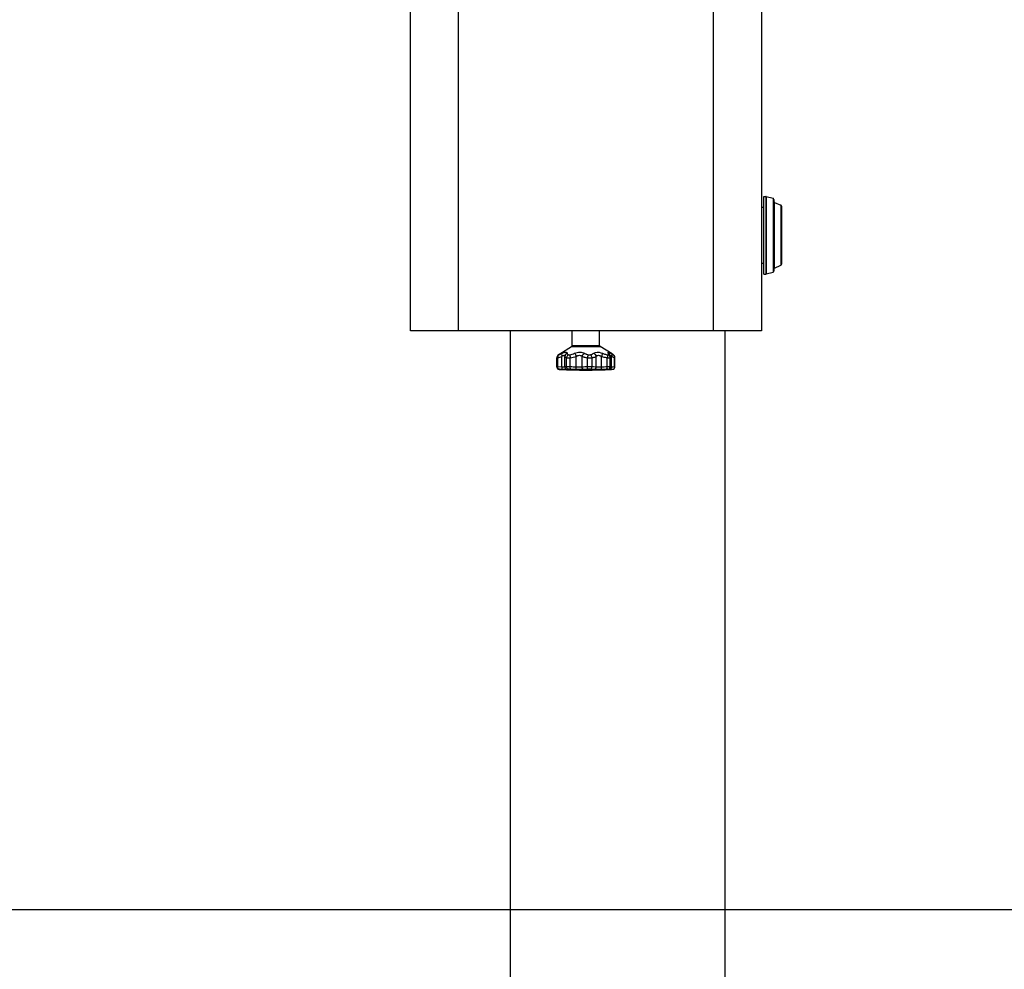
# Model space of a CAD drawing. Header units: metres. Extents: x 70279.8 to 70377.7, y 409251.8 to 409331.5.
# Tile 103 of 244: x 70312.4 to 70313.2, y 409312.3 to 409313.1. Entities that reach past the tile are written whole.
import ezdxf

# ---------------------------------------------------------------- set-up
doc = ezdxf.new("R2010")
doc.units = ezdxf.units.M
doc.linetypes.add('CENTER', pattern=[2, 1.25, -0.25, 0.25, -0.25])

# ---------------------------------------------------------------- blocks, each defined once
blk = doc.blocks.new('PASS UNIT_20170322')
at = {"linetype": 'Continuous'}
for p, q in [((4058.5, -198.12), (4394.5, -198.12)), ((4058.5, -492.12), (4058.5, -198.12)), ((4394.5, -238.12), (4058.5, -238.12)), ((4058.5, -281.62), (3058.5, -281.62)), ((4028.02, -325.12), (4028.13, -321.51)), ((4028.13, -321.51), (4035.84, -321.51)), ((4028.14, -320.81), (4035.76, -320.81)), ((4026.03, -326.02), (4026.14, -323.12)), ((4026.11, -323.17), (4026.09, -323.53)), ((4026.1, -323.38), (4026.09, -323.53)), ((4026.11, -323.23), (4026.1, -323.31)), ((4026.1, -323.31), (4026.1, -323.38)), ((4026.13, -322.87), (4026.11, -323.17)), ((4026.12, -323.14), (4026.11, -323.15)), ((4026.11, -323.15), (4026.11, -323.23)), ((4026.14, -322.78), (4026.13, -322.87)), ((4026.15, -322.66), (4026.14, -322.78)), ((4026.14, -322.81), (4026.14, -322.78)), ((4028.02, -325.12), (4037, -325.12)), ((4028.02, -327.62), (4037, -327.62)), ((4028.13, -328.91), (4035.84, -328.91)), ((4038.33, -322.2), (4038.15, -321.97)), ((4038.44, -322.34), (4038.33, -322.2)), ((4038.55, -322.5), (4038.44, -322.34)), ((4039.02, -323.22), (4045.21, -333.15)), ((4028.02, -337.1), (4037, -337.1)), ((4028.13, -332.02), (4035.84, -332.02)), ((4045.21, -333.15), (4045.21, -357.09)), ((4046.06, -333.62), (4058.5, -333.62)), ((4046.06, -333.62), (4046.06, -356.62)), ((4028.02, -341.93), (4037, -341.93)), ((4035.84, -346.32), (4028.13, -346.32)), ((4028.02, -353.78), (4037, -353.78)), ((4035.84, -350.2), (4028.13, -350.2)), ((4026.03, -358.18), (4028.02, -358.11)), ((4028.02, -358.11), (4037, -358.11)), ((4039.55, -359.17), (4037, -358.11)), ((4039.02, -367.02), (4045.21, -357.09)), ((4046.06, -356.62), (4058.5, -356.62)), ((4025.96, -363.72), (4025.96, -363.71)), ((4026.03, -363.64), (4026.04, -363.71)), ((4026.04, -363.63), (4026.07, -363.79)), ((4026.04, -363.71), (4026.05, -363.76)), ((4026.09, -366.71), (4026.14, -367.46)), ((4026.11, -363.8), (4026.12, -363.72)), ((4026.12, -363.72), (4026.13, -363.65)), ((4026.14, -367.46), (4026.14, -367.49)), ((4026.14, -367.49), (4026.14, -367.54)), ((4026.14, -367.54), (4026.15, -367.56)), ((4026.15, -367.56), (4026.15, -367.59)), ((4028.02, -366.68), (4027.97, -365.76)), ((4028.02, -366.68), (4037, -366.68)), ((4036.32, -365.73), (4028.09, -365.73)), ((4028.13, -363.03), (4035.84, -363.03)), ((4028.13, -365.41), (4035.84, -365.41)), ((4028.13, -369.24), (4035.84, -369.24)), ((4028.14, -369.43), (4035.76, -369.43)), ((4038.58, -365.03), (4038.6, -365.03)), ((4039.55, -366.14), (4039.02, -367.02)), ((4058.5, -452.12), (4394.5, -452.12)), ((4058.5, -461.62), (3058.5, -461.62)), ((4394.5, -492.12), (4058.5, -492.12)), ((4106, -494.12), (4171, -494.12)), ((4106, -494.12), (4106, -495.99)), ((4115, -492.12), (4115, -494.12)), ((4162, -492.12), (4162, -494.12)), ((4171, -494.12), (4171, -495.99)), ((4171, -495.99), (4106, -495.99)), ((4170.97, -496.25), (4106.03, -496.25)), ((4106.03, -496.25), (4107.54, -501.88)), ((4169.46, -501.88), (4107.54, -501.88)), ((4168.49, -502.62), (4108.51, -502.62)), ((4170.97, -496.25), (4169.46, -501.88)), ((4111, -503.22), (4166, -503.22)), ((4111, -503.22), (4113.34, -508.52)), ((4163.66, -508.52), (4113.34, -508.52)), ((4162.75, -509.12), (4114.25, -509.12)), ((4166, -503.22), (4163.66, -508.52))]:
    blk.add_line(p, q, dxfattribs=at)
for points in [[(4028.14, -320.81), (4028.13, -320.81), (4028.06, -320.82), (4027.99, -320.82), (4027.92, -320.83), (4027.85, -320.84), (4027.79, -320.85), (4027.72, -320.86), (4027.66, -320.87), (4027.6, -320.89), (4027.54, -320.91), (4027.48, -320.93), (4027.42, -320.95), (4027.36, -320.97), (4027.31, -321), (4027.25, -321.02), (4027.2, -321.05), (4027.15, -321.08), (4027.1, -321.11), (4027.05, -321.14), (4027, -321.17), (4026.96, -321.2), (4026.91, -321.24), (4026.87, -321.27), (4026.83, -321.31), (4026.79, -321.35), (4026.75, -321.38), (4026.71, -321.42), (4026.67, -321.46), (4026.64, -321.5), (4026.6, -321.54), (4026.57, -321.58), (4026.54, -321.62), (4026.51, -321.66), (4026.48, -321.7), (4026.46, -321.74), (4026.43, -321.78), (4026.41, -321.82), (4026.38, -321.87), (4026.36, -321.91), (4026.34, -321.95), (4026.32, -321.99), (4026.3, -322.04), (4026.28, -322.08), (4026.27, -322.12), (4026.25, -322.16), (4026.24, -322.2), (4026.23, -322.24), (4026.22, -322.28), (4026.21, -322.32), (4026.2, -322.36), (4026.19, -322.4), (4026.18, -322.43), (4026.17, -322.46), (4026.17, -322.49), (4026.16, -322.52), (4026.16, -322.55), (4026.16, -322.57), (4026.16, -322.6), (4026.15, -322.62), (4026.15, -322.63), (4026.15, -322.65), (4026.15, -322.66)], [(4038.15, -321.97), (4038.11, -321.93), (4038.06, -321.87), (4038.01, -321.82), (4037.96, -321.76), (4037.9, -321.7), (4037.84, -321.64), (4037.77, -321.58), (4037.7, -321.52), (4037.62, -321.46), (4037.54, -321.39), (4037.46, -321.33), (4037.37, -321.28), (4037.27, -321.22), (4037.17, -321.16), (4037.07, -321.11), (4036.96, -321.06), (4036.85, -321.02), (4036.74, -320.98), (4036.62, -320.94), (4036.5, -320.91), (4036.37, -320.88), (4036.24, -320.85), (4036.11, -320.83), (4035.97, -320.82), (4035.83, -320.81), (4035.76, -320.81)], [(4039.02, -323.22), (4038.89, -323.02), (4038.77, -322.83), (4038.66, -322.66), (4038.55, -322.5)], [(4026.05, -363.76), (4026.05, -363.8), (4026.06, -363.84), (4026.06, -363.88), (4026.07, -363.92), (4026.08, -363.96), (4026.08, -364), (4026.09, -364.04), (4026.1, -364.08), (4026.11, -364.12), (4026.12, -364.17), (4026.14, -364.22), (4026.15, -364.28), (4026.17, -364.34), (4026.2, -364.4), (4026.22, -364.47), (4026.25, -364.54), (4026.29, -364.62), (4026.33, -364.7), (4026.38, -364.78), (4026.44, -364.86), (4026.5, -364.95), (4026.57, -365.03), (4026.65, -365.12), (4026.73, -365.2), (4026.82, -365.28), (4026.92, -365.36), (4027.03, -365.43), (4027.14, -365.49), (4027.26, -365.55), (4027.39, -365.6), (4027.52, -365.64), (4027.65, -365.68), (4027.79, -365.7), (4027.93, -365.72), (4028.09, -365.73)], [(4026.15, -367.59), (4026.15, -367.61), (4026.15, -367.62), (4026.15, -367.64), (4026.16, -367.66), (4026.16, -367.68), (4026.16, -367.7), (4026.17, -367.72), (4026.17, -367.75), (4026.18, -367.78), (4026.18, -367.81), (4026.19, -367.85), (4026.2, -367.88), (4026.21, -367.92), (4026.22, -367.96), (4026.23, -368), (4026.24, -368.05), (4026.26, -368.09), (4026.27, -368.13), (4026.29, -368.17), (4026.31, -368.21), (4026.33, -368.26), (4026.35, -368.3), (4026.37, -368.34), (4026.39, -368.39), (4026.41, -368.43), (4026.44, -368.47), (4026.47, -368.51), (4026.49, -368.56), (4026.52, -368.6), (4026.55, -368.64), (4026.59, -368.68), (4026.62, -368.72), (4026.66, -368.76), (4026.69, -368.8), (4026.73, -368.84), (4026.77, -368.88), (4026.81, -368.92), (4026.86, -368.96), (4026.9, -368.99), (4026.95, -369.03), (4027, -369.06), (4027.05, -369.1), (4027.1, -369.13), (4027.15, -369.16), (4027.21, -369.19), (4027.26, -369.22), (4027.32, -369.25), (4027.38, -369.27), (4027.44, -369.3), (4027.5, -369.32), (4027.56, -369.34), (4027.63, -369.36), (4027.7, -369.37), (4027.76, -369.39), (4027.83, -369.4), (4027.9, -369.41), (4027.97, -369.42), (4028.05, -369.42), (4028.12, -369.43), (4028.14, -369.43)], [(4035.76, -369.43), (4035.83, -369.42), (4035.97, -369.42), (4036.11, -369.41), (4036.24, -369.39), (4036.37, -369.36), (4036.5, -369.33), (4036.62, -369.3), (4036.74, -369.26), (4036.85, -369.22), (4036.96, -369.17), (4037.07, -369.13), (4037.17, -369.07), (4037.27, -369.02), (4037.37, -368.96), (4037.46, -368.9), (4037.54, -368.84), (4037.62, -368.78), (4037.7, -368.72), (4037.77, -368.66), (4037.84, -368.6), (4037.9, -368.54), (4037.96, -368.48), (4038.01, -368.42), (4038.06, -368.37), (4038.11, -368.31), (4038.15, -368.27)], [(4036.32, -365.73), (4036.38, -365.73), (4036.61, -365.72), (4036.84, -365.69), (4037.07, -365.65), (4037.3, -365.6), (4037.52, -365.53), (4037.75, -365.45), (4037.97, -365.36), (4038.2, -365.25), (4038.43, -365.13), (4038.58, -365.04)], [(4038.15, -368.27), (4038.22, -368.18), (4038.33, -368.04), (4038.44, -367.9), (4038.55, -367.74), (4038.66, -367.58), (4038.77, -367.41), (4038.89, -367.22), (4039.02, -367.02)]]:
    blk.add_lwpolyline(points, dxfattribs=at)
for centre, radius, start, end in [((4176.04, -278.52), 146.64, 197.04504, 198.52704), ((4418.98, -345.12), 393.48, 176.85409, 183.14591), ((4028.02, -329.62), 2, 90.0151, 177.74767), ((4059.85, -325.18), 33.79, 176.1523, 176.54063), ((4045.69, -324.23), 19.6, 175.84961, 176.14078), ((4033.15, -323.32), 7.03, 175.58255, 175.84871), ((3989.93, -321.71), 36.23, 357.77029, 358.12509), ((4036.1, -323.67), 2.66, 30.80005, 39.71406), ((4115.97, -289.31), 84.39, 203.18208, 205.10526), ((3739.05, -326.67), 287.15, 358.0303, 358.84615), ((3581.97, -324.83), 446.22, 358.42405, 359.07687), ((4046.06, -332.62), 1, 211.93052, 270), ((3910.52, -348.6), 115.63, 1.72688, 2.61137), ((3850.82, -350.4), 175.36, 1.15416, 1.72488), ((3848.52, -348.48), 179.62, 1.38164, 2.08954), ((3755.66, -350.71), 272.51, 0.92337, 1.38004), ((3876.35, -348.26), 151.8, 359.26712, 0.73273), ((3971.22, -348.04), 54.93, 358.77881, 1.22119), ((3667.3, -370.27), 358.93, 1.29912, 1.9304), ((3470.52, -373.14), 557.7, 1.03937, 1.54452), ((4046.06, -357.62), 1, 90, 148.06948), ((4038.79, -363.51), 12.83, 180.53029, 180.89488), ((4044.32, -363.42), 18.36, 180.92772, 181.24418), ((4030.1, -363.03), 4.1, 187.26994, 188.42592), ((4027.89, -363.47), 1.87, 182.35157, 187.31077), ((4184.57, -358.08), 158.72, 182.63279, 183.11852), ((4022.57, -363.29), 3.58, 354.31591, 355.58085), ((4046.41, -364.97), 18.46, 182.31695, 182.43928), ((4107, -495.99), 1, 180, 195), ((4108.51, -501.62), 1, 195, 270), ((4110.09, -503.62), 1, 23.73716, 90), ((4166.91, -503.62), 1, 90, 156.26284), ((4168.49, -501.62), 1, 270, 345), ((4170, -495.99), 1, 345, 0), ((4114.25, -508.12), 1, 203.73716, 270), ((4162.75, -508.12), 1, 270, 336.26284)]:
    blk.add_arc(centre, radius, start, end, dxfattribs=at)
for points, knots in [([(4026.14, -323.12), (4026.16, -322.68), (4026.68, -321.78), (4027.65, -321.5), (4028.13, -321.51)], [0, 0, 0, 0, 0.47435, 1, 1, 1, 1]), ([(4028.13, -321.51), (4028.14, -321.41), (4028.13, -321.24), (4028.16, -321.01), (4028.13, -320.91), (4028.16, -320.81), (4028.14, -320.81)], [0, 0, 0, 0, 0.431624, 0.745492, 0.936069, 1, 1, 1, 1]), ([(4035.76, -320.81), (4035.74, -320.81), (4035.76, -320.91), (4035.76, -321.01), (4035.8, -321.24), (4035.82, -321.41), (4035.84, -321.51)], [0, 0, 0, 0, 0.064854, 0.254307, 0.567941, 1, 1, 1, 1]), ([(4038.39, -322.53), (4038.13, -322.15), (4037.32, -321.55), (4036.33, -321.45), (4035.84, -321.51)], [0, 0, 0, 0, 0.478107, 1, 1, 1, 1]), ([(4026.03, -329.54), (4026, -329.54), (4025.99, -329.42), (4025.97, -329.28), (4025.97, -328.96), (4025.96, -328.37), (4025.98, -327.36), (4026.01, -326.51), (4026.03, -326.02)], [0, 0, 0, 0, 0.018709, 0.069924, 0.153895, 0.269366, 0.586567, 1, 1, 1, 1]), ([(4026.03, -326.02), (4026.05, -325.72), (4026.8, -325.16), (4027.55, -325.11), (4028.02, -325.12)], [0, 0, 0, 0, 0.391122, 1, 1, 1, 1]), ([(4026.14, -330.58), (4026.13, -330.43), (4026.12, -330.18), (4026.1, -329.83), (4026.07, -329.67), (4026.05, -329.54), (4026.03, -329.54)], [0, 0, 0, 0, 0.427841, 0.739171, 0.929536, 1, 1, 1, 1]), ([(4026.14, -322.89), (4026.15, -322.83), (4026.16, -322.62), (4026.14, -322.75), (4026.14, -322.78)], [0, 0, 0, 0, 0.723548, 1, 1, 1, 1]), ([(4026.14, -330.58), (4026.16, -330.14), (4026.68, -329.22), (4027.65, -328.92), (4028.13, -328.91)], [0, 0, 0, 0, 0.476737, 1, 1, 1, 1]), ([(4028.02, -327.62), (4028.01, -327.62), (4027.99, -327.54), (4027.97, -327.43), (4027.96, -327.21), (4027.96, -326.78), (4027.98, -326.07), (4028, -325.46), (4028.02, -325.12)], [0, 0, 0, 0, 0.020112, 0.071503, 0.155369, 0.270624, 0.587259, 1, 1, 1, 1]), ([(4028.13, -328.91), (4028.13, -328.73), (4028.11, -328.41), (4028.1, -327.98), (4028.06, -327.79), (4028.05, -327.62), (4028.02, -327.62)], [0, 0, 0, 0, 0.429304, 0.741478, 0.931832, 1, 1, 1, 1]), ([(4028.13, -332.02), (4028.14, -331.7), (4028.15, -330.67), (4028.15, -329.63), (4028.13, -328.91)], [0, 0, 0, 0, 0.303354, 1, 1, 1, 1]), ([(4035.84, -328.91), (4035.76, -329.34), (4035.73, -330.39), (4035.79, -331.42), (4035.84, -332.02)], [0, 0, 0, 0, 0.422029, 1, 1, 1, 1]), ([(4037, -327.62), (4036.75, -327.62), (4036.16, -327.97), (4035.95, -328.57), (4035.84, -328.91)], [0, 0, 0, 0, 0.403801, 1, 1, 1, 1]), ([(4038.39, -330.51), (4038, -329.86), (4037.1, -329.17), (4036.1, -328.94), (4035.84, -328.91)], [0, 0, 0, 0, 0.744863, 1, 1, 1, 1]), ([(4039.55, -325.11), (4039.28, -324.87), (4038.32, -324.73), (4037.49, -324.94), (4037, -325.12)], [0, 0, 0, 0, 0.406033, 1, 1, 1, 1]), ([(4037, -325.12), (4037.24, -325.43), (4037.57, -325.89), (4037.86, -326.52), (4037.95, -326.92), (4037.89, -327.26), (4037.57, -327.58), (4037.23, -327.62), (4037, -327.62)], [0, 0, 0, 0, 0.35385, 0.500461, 0.618885, 0.712567, 0.798403, 1, 1, 1, 1]), ([(4039.55, -329.44), (4039.34, -328.92), (4038.65, -327.99), (4037.53, -327.62), (4037, -327.62)], [0, 0, 0, 0, 0.510341, 1, 1, 1, 1]), ([(4038.39, -322.31), (4038.37, -322.28), (4038.34, -322.22), (4038.27, -322.27), (4038.35, -322.39), (4038.36, -322.47), (4038.39, -322.53)], [0, 0, 0, 0, 0.231163, 0.29958, 0.544186, 1, 1, 1, 1]), ([(4039.02, -323.22), (4038.96, -323.12), (4038.76, -322.81), (4038.55, -322.5), (4038.39, -322.31)], [0, 0, 0, 0, 0.305569, 1, 1, 1, 1]), ([(4039.55, -329.44), (4039.3, -329.46), (4038.77, -329.73), (4038.5, -330.23), (4038.39, -330.51)], [0, 0, 0, 0, 0.442658, 1, 1, 1, 1]), ([(4039.55, -325.11), (4039.8, -325.66), (4040.22, -326.66), (4040.55, -328), (4040.38, -329.11), (4039.8, -329.41), (4039.55, -329.44)], [0, 0, 0, 0, 0.371289, 0.653347, 0.843614, 1, 1, 1, 1]), ([(4026.03, -343.34), (4026, -342.85), (4025.94, -340.59), (4025.96, -338.32), (4026.03, -336.54)], [0, 0, 0, 0, 0.214459, 1, 1, 1, 1]), ([(4026.03, -336.54), (4026.04, -336.63), (4026.26, -336.8), (4026.92, -337.01), (4027.56, -337.09), (4028.02, -337.1)], [0, 0, 0, 0, 0.123378, 0.344547, 1, 1, 1, 1]), ([(4026.14, -332.45), (4026.14, -332.26), (4026.15, -331.64), (4026.15, -331.01), (4026.14, -330.58)], [0, 0, 0, 0, 0.303345, 1, 1, 1, 1]), ([(4026.14, -332.45), (4026.15, -332.37), (4026.39, -332.22), (4027.04, -332.05), (4027.67, -332.01), (4028.13, -332.02)], [0, 0, 0, 0, 0.121576, 0.342155, 1, 1, 1, 1]), ([(4028.02, -341.93), (4028, -341.59), (4027.93, -339.98), (4027.96, -338.36), (4028.02, -337.1)], [0, 0, 0, 0, 0.214503, 1, 1, 1, 1]), ([(4038.39, -331.85), (4038.04, -331.77), (4037.17, -331.79), (4036.33, -331.91), (4035.84, -332.02)], [0, 0, 0, 0, 0.419102, 1, 1, 1, 1]), ([(4039.55, -335.61), (4039.25, -335.92), (4038.41, -336.46), (4037.52, -336.89), (4037, -337.1)], [0, 0, 0, 0, 0.428006, 1, 1, 1, 1]), ([(4037, -337.1), (4037.52, -337.86), (4038.12, -339.2), (4037.75, -340.95), (4037.27, -341.64), (4037, -341.93)], [0, 0, 0, 0, 0.526657, 0.774063, 1, 1, 1, 1]), ([(4038.39, -330.51), (4038.35, -330.59), (4038.25, -331.03), (4038.31, -331.49), (4038.39, -331.85)], [0, 0, 0, 0, 0.19448, 1, 1, 1, 1]), ([(4039.55, -335.61), (4040.12, -337.01), (4040.79, -339.86), (4040.18, -342.79), (4039.55, -343.97)], [0, 0, 0, 0, 0.530631, 1, 1, 1, 1]), ([(4026.03, -343.34), (4026.05, -342.95), (4026.65, -342.15), (4027.54, -341.94), (4028.02, -341.93)], [0, 0, 0, 0, 0.443197, 1, 1, 1, 1]), ([(4026.14, -346.87), (4026.15, -346.78), (4026.38, -346.61), (4027.04, -346.4), (4027.67, -346.33), (4028.13, -346.32)], [0, 0, 0, 0, 0.126771, 0.348633, 1, 1, 1, 1]), ([(4035.84, -346.32), (4035.81, -346.65), (4035.72, -347.94), (4035.74, -349.24), (4035.84, -350.2)], [0, 0, 0, 0, 0.255022, 1, 1, 1, 1]), ([(4036.47, -343.46), (4036.41, -343.68), (4036.15, -344.62), (4035.96, -345.58), (4035.84, -346.32)], [0, 0, 0, 0, 0.236781, 1, 1, 1, 1]), ([(4038.39, -347.27), (4038.06, -347.05), (4037.22, -346.68), (4036.34, -346.43), (4035.84, -346.32)], [0, 0, 0, 0, 0.43825, 1, 1, 1, 1]), ([(4037, -341.93), (4036.95, -342.05), (4036.75, -342.55), (4036.59, -343.06), (4036.47, -343.46)], [0, 0, 0, 0, 0.237017, 1, 1, 1, 1]), ([(4039.55, -343.97), (4039.43, -343.73), (4038.82, -342.81), (4037.81, -342.17), (4037, -341.93)], [0, 0, 0, 0, 0.233644, 1, 1, 1, 1]), ([(4039.02, -345.12), (4038.95, -345.29), (4038.7, -345.99), (4038.51, -346.72), (4038.39, -347.27)], [0, 0, 0, 0, 0.238892, 1, 1, 1, 1]), ([(4039.55, -343.97), (4039.5, -344.05), (4039.3, -344.43), (4039.13, -344.82), (4039.02, -345.12)], [0, 0, 0, 0, 0.239597, 1, 1, 1, 1]), ([(4026.03, -358.18), (4025.99, -357), (4025.95, -354.97), (4025.97, -352.94), (4026.03, -352.08)], [0, 0, 0, 0, 0.577317, 1, 1, 1, 1]), ([(4026.03, -352.08), (4026.04, -351.89), (4026.09, -350.93), (4026.12, -349.98), (4026.14, -349.21)], [0, 0, 0, 0, 0.199215, 1, 1, 1, 1]), ([(4026.03, -352.08), (4026.05, -352.53), (4026.56, -353.46), (4027.53, -353.77), (4028.02, -353.78)], [0, 0, 0, 0, 0.475781, 1, 1, 1, 1]), ([(4026.14, -349.21), (4026.17, -349.52), (4026.9, -350.1), (4027.66, -350.2), (4028.13, -350.2)], [0, 0, 0, 0, 0.398049, 1, 1, 1, 1]), ([(4028.02, -358.11), (4027.98, -357.28), (4027.95, -355.83), (4027.97, -354.39), (4028.02, -353.78)], [0, 0, 0, 0, 0.577285, 1, 1, 1, 1]), ([(4028.02, -353.78), (4028.04, -353.54), (4028.09, -352.35), (4028.12, -351.16), (4028.13, -350.2)], [0, 0, 0, 0, 0.199166, 1, 1, 1, 1]), ([(4038.39, -348.94), (4038.25, -349.1), (4037.51, -349.72), (4036.58, -350.06), (4035.84, -350.2)], [0, 0, 0, 0, 0.215775, 1, 1, 1, 1]), ([(4035.84, -350.2), (4035.91, -350.56), (4036.16, -351.79), (4036.55, -353.01), (4037, -353.78)], [0, 0, 0, 0, 0.290787, 1, 1, 1, 1]), ([(4037, -353.78), (4037.27, -353.98), (4037.76, -354.52), (4038.02, -355.68), (4037.7, -356.94), (4037.26, -357.72), (4037, -358.11)], [0, 0, 0, 0, 0.207438, 0.439474, 0.709661, 1, 1, 1, 1]), ([(4038.39, -347.27), (4038.3, -347.69), (4038.26, -348.26), (4038.36, -348.81), (4038.39, -348.94)], [0, 0, 0, 0, 0.762886, 1, 1, 1, 1]), ([(4038.39, -348.94), (4038.45, -349.22), (4038.72, -350.17), (4039.12, -351.11), (4039.55, -351.68)], [0, 0, 0, 0, 0.283527, 1, 1, 1, 1]), ([(4039.55, -351.68), (4039.86, -352.09), (4040.95, -354.48), (4040.3, -357.27), (4039.55, -359.17)], [0, 0, 0, 0, 0.201984, 1, 1, 1, 1]), ([(4026.14, -362.13), (4026.17, -362.43), (4026.92, -362.97), (4027.67, -363.03), (4028.13, -363.03)], [0, 0, 0, 0, 0.39157, 1, 1, 1, 1]), ([(4026.14, -363.57), (4026.14, -363.5), (4026.16, -363.02), (4026.15, -362.54), (4026.14, -362.13)], [0, 0, 0, 0, 0.145633, 1, 1, 1, 1]), ([(4037, -358.11), (4036.88, -358.53), (4036.43, -360.15), (4036.06, -361.8), (4035.84, -363.03)], [0, 0, 0, 0, 0.260224, 1, 1, 1, 1]), ([(4038.39, -362.77), (4038.08, -362.99), (4037.19, -363.19), (4036.32, -363.12), (4035.84, -363.03)], [0, 0, 0, 0, 0.432638, 1, 1, 1, 1]), ([(4038.39, -362.77), (4038.34, -362.98), (4038.28, -363.32), (4038.31, -363.69), (4038.39, -363.8)], [0, 0, 0, 0, 0.620498, 1, 1, 1, 1]), ([(4039.55, -359.17), (4039.42, -359.48), (4038.98, -360.66), (4038.61, -361.87), (4038.39, -362.77)], [0, 0, 0, 0, 0.261223, 1, 1, 1, 1]), ([(4025.96, -363.63), (4025.96, -363.52), (4025.96, -363.12), (4026.02, -363.47), (4026.03, -363.55)], [0, 0, 0, 0, 0.566752, 1, 1, 1, 1]), ([(4026.03, -365.37), (4026.02, -365.21), (4025.99, -364.69), (4025.97, -364.18), (4025.97, -363.82)], [0, 0, 0, 0, 0.305824, 1, 1, 1, 1]), ([(4026.03, -365.37), (4026.05, -365.74), (4026.65, -366.53), (4027.55, -366.69), (4028.02, -366.68)], [0, 0, 0, 0, 0.441003, 1, 1, 1, 1]), ([(4026.07, -363.79), (4026.07, -363.8), (4026.09, -363.84), (4026.1, -363.81), (4026.11, -363.8)], [0, 0, 0, 0, 0.54576, 1, 1, 1, 1]), ([(4026.14, -363.57), (4026.16, -364.05), (4026.63, -365.03), (4027.64, -365.41), (4028.13, -365.41)], [0, 0, 0, 0, 0.494584, 1, 1, 1, 1]), ([(4026.14, -367.46), (4026.17, -367.93), (4026.65, -368.89), (4027.65, -369.24), (4028.13, -369.24)], [0, 0, 0, 0, 0.493617, 1, 1, 1, 1]), ([(4028.13, -369.24), (4028.13, -369.1), (4028.08, -368.25), (4028.05, -367.39), (4028.02, -366.68)], [0, 0, 0, 0, 0.165151, 1, 1, 1, 1]), ([(4028.09, -365.73), (4028.11, -365.73), (4028.11, -365.56), (4028.13, -365.49), (4028.13, -365.41)], [0, 0, 0, 0, 0.259583, 1, 1, 1, 1]), ([(4028.13, -365.41), (4028.14, -365.29), (4028.15, -364.5), (4028.14, -363.7), (4028.13, -363.03)], [0, 0, 0, 0, 0.145554, 1, 1, 1, 1]), ([(4028.14, -369.43), (4028.13, -369.43), (4028.16, -369.33), (4028.14, -369.29), (4028.13, -369.24)], [0, 0, 0, 0, 0.251614, 1, 1, 1, 1]), ([(4035.84, -363.03), (4035.79, -363.53), (4035.75, -364.31), (4035.74, -365.13), (4035.84, -365.41)], [0, 0, 0, 0, 0.632067, 1, 1, 1, 1]), ([(4035.84, -369.24), (4035.83, -369.29), (4035.8, -369.34), (4035.78, -369.43), (4035.76, -369.43)], [0, 0, 0, 0, 0.725842, 1, 1, 1, 1]), ([(4038.39, -363.8), (4038.13, -364.25), (4037.39, -365.05), (4036.36, -365.38), (4035.84, -365.41)], [0, 0, 0, 0, 0.502308, 1, 1, 1, 1]), ([(4035.84, -365.41), (4035.87, -365.46), (4035.98, -365.62), (4036.18, -365.73), (4036.32, -365.73)], [0, 0, 0, 0, 0.293853, 1, 1, 1, 1]), ([(4037, -366.68), (4036.88, -366.96), (4036.52, -367.82), (4036.16, -368.69), (4035.84, -369.24)], [0, 0, 0, 0, 0.323207, 1, 1, 1, 1]), ([(4038.15, -368.27), (4037.88, -368.6), (4037.16, -369.13), (4036.27, -369.27), (4035.84, -369.24)], [0, 0, 0, 0, 0.494505, 1, 1, 1, 1]), ([(4037.93, -365.38), (4037.93, -365.58), (4037.56, -366.05), (4037.23, -366.43), (4037, -366.68)], [0, 0, 0, 0, 0.370369, 1, 1, 1, 1]), ([(4039.55, -366.14), (4039.32, -366.48), (4038.43, -366.95), (4037.49, -366.82), (4037, -366.68)], [0, 0, 0, 0, 0.440402, 1, 1, 1, 1]), ([(4038.39, -363.8), (4038.5, -363.95), (4038.92, -364.2), (4039.35, -364.01), (4039.55, -363.9)], [0, 0, 0, 0, 0.455825, 1, 1, 1, 1]), ([(4039.55, -363.9), (4039.67, -363.83), (4039.89, -363.73), (4040.19, -363.66), (4040.45, -363.77), (4040.49, -364.07), (4040.41, -364.43), (4040.21, -364.91), (4039.92, -365.5), (4039.68, -365.92), (4039.55, -366.14)], [0, 0, 0, 0, 0.120846, 0.205481, 0.264957, 0.333732, 0.438821, 0.586521, 0.775139, 1, 1, 1, 1])]:
    blk.add_open_spline(points, degree=3, knots=knots, dxfattribs=at)
for points in [[(4035.84, -332.02), (4036.12, -333.73), (4036.5, -335.44), (4037, -337.1)], [(4038.39, -331.85), (4038.67, -333.13), (4039.05, -334.39), (4039.55, -335.61)], [(4039.55, -351.68), (4039.12, -352.69), (4038.08, -353.56), (4037, -353.78)], [(4039.55, -363.9), (4039.35, -364.36), (4039, -364.77), (4038.58, -365.03)]]:
    blk.add_open_spline(points, degree=3, dxfattribs=at)

msp = doc.modelspace()

# ---------------------------------------------------------------- linework, layer by layer
at = {"linetype": 'CENTER', "ltscale": 10}
msp.add_line((70307.90578, 409312.35), (70317.91328, 409312.35), dxfattribs=at)

# ---------------------------------------------------------------- block references
at = {"xscale": 0.001, "yscale": 0.001, "zscale": 0.001, "rotation": 90}
msp.add_blockref('PASS UNIT_20170322', (70312.50338, 409308.77649), dxfattribs=at)

doc.saveas('drawing.dxf')
